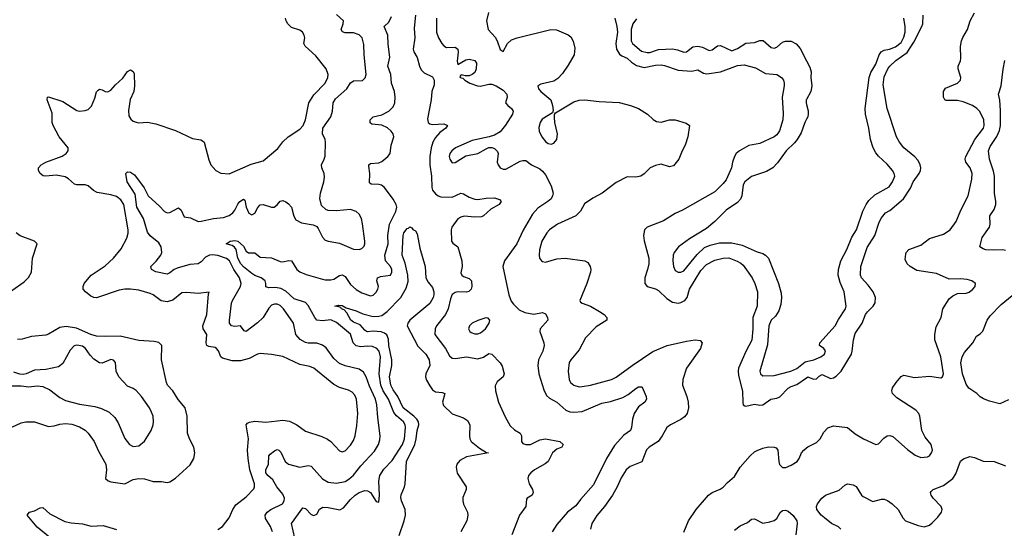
# Model space of a CAD drawing. Header units: inches. Extents: x 1771504 to 1971212, y 471788 to 643615.
# Tile 125 of 256: x 1794425 to 1801401, y 554256 to 557859. Entities that reach past the tile are written whole.
import ezdxf

# ---------------------------------------------------------------- set-up
doc = ezdxf.new("R2010")
doc.units = ezdxf.units.IN
doc.header["$MEASUREMENT"] = 0
doc.layers.add('B7595', color=7, linetype='Continuous')
doc.layers.add('B8505', color=7, linetype='Continuous')

msp = doc.modelspace()

# ---------------------------------------------------------------- linework, layer by layer
at = {"layer": 'B7595', "color": 5}
for points, elevation in [([(1795830, 554248.2), (1795862.7, 554270), (1795909.6, 554330), (1795936.3, 554390), (1795956.6, 554423.4), (1796030, 554479.5), (1796084.6, 554535.4), (1796089.7, 554550.3), (1796088.5, 554571.5), (1796056.4, 554670), (1796042.9, 554750), (1796039.9, 554810), (1796045.7, 554890), (1796029.7, 554990), (1796039.8, 555000.2), (1796052.7, 555007.3), (1796090, 555013.8), (1796170, 555007.9), (1796290, 555022.2), (1796336.1, 555016.1), (1796389.4, 554989.4), (1796450, 554944), (1796566.8, 554906.8), (1796606.7, 554886.7), (1796630.4, 554870), (1796690, 554805.5), (1796710, 554797.1), (1796730, 554804.9), (1796770, 554844.4), (1796790, 554878), (1796802, 554910), (1796814.7, 554985.3), (1796821.5, 555070), (1796812.3, 555170), (1796799.9, 555199.9), (1796781, 555221), (1796754.8, 555234.8), (1796690, 555254.6), (1796650, 555275.8), (1796510, 555390.7), (1796481.5, 555401.5), (1796410, 555415.3), (1796290, 555471.9), (1796210, 555486.8), (1796130, 555493.6), (1796110, 555489), (1796050, 555458.7), (1795990, 555441.9), (1795930, 555443.4), (1795861.2, 555461.2), (1795849.9, 555469.9), (1795833, 555513), (1795819.8, 555530), (1795810, 555536.3), (1795764.3, 555544.3), (1795750.7, 555550.7), (1795746, 555570), (1795750.6, 555630), (1795724.1, 555670), (1795722.4, 555690), (1795750.6, 555770), (1795763.7, 555916.3), (1795768.7, 555928.7), (1795690, 555919.8), (1795610, 555927.4), (1795574.9, 555925.1), (1795510, 555872.7), (1795470, 555859.9), (1795427.6, 555867.6), (1795370, 555909.8), (1795350, 555918.2), (1795270, 555943.8), (1795210, 555950.7), (1795170, 555950.6), (1795130, 555943.2), (1794970, 555888.3), (1794950, 555891.5), (1794930, 555901.3), (1794892, 555930), (1794875.1, 555950), (1794874, 555970), (1794882.4, 555990), (1794931.3, 556050), (1795030, 556115.8), (1795090, 556170.2), (1795143.7, 556236.3), (1795184.5, 556310), (1795193.1, 556346.9), (1795193.2, 556370), (1795162.5, 556550), (1795142.4, 556582.4), (1795110, 556606.8), (1795070, 556618.7), (1794973.7, 556633.7), (1794948.2, 556648.2), (1794910, 556681.5), (1794890, 556688.9), (1794830, 556689.8), (1794814.5, 556694.5), (1794770, 556732.6), (1794746.3, 556746.3), (1794682.4, 556757.6), (1794609.6, 556749.6), (1794592.1, 556752.1), (1794569.3, 556770), (1794559.3, 556790), (1794559.3, 556810), (1794578.4, 556830), (1794610, 556848.8), (1794727.1, 556892.9), (1794754.7, 556910), (1794769.7, 556930), (1794769.7, 556950), (1794704.5, 557030), (1794662.3, 557110), (1794656.4, 557130), (1794656.3, 557196.3), (1794620.7, 557290), (1794622, 557310), (1794630, 557313), (1794730, 557279.1), (1794830, 557214.9), (1794850, 557210.3), (1794890, 557214.6), (1794910, 557223.7), (1794933.2, 557246.8), (1794957.7, 557302.3), (1794970, 557346.8), (1794980.5, 557359.5), (1794990, 557367.7), (1795010, 557363), (1795030, 557350.6), (1795050, 557348), (1795070, 557360.5), (1795103, 557397), (1795156.4, 557443.6), (1795190, 557490.8), (1795210, 557504), (1795230, 557490.7), (1795235.6, 557475.6), (1795239, 557390), (1795233.8, 557350), (1795207.1, 557292.9), (1795194.9, 557214.9), (1795198.6, 557178.6), (1795213.7, 557153.7), (1795230, 557140.3), (1795250, 557132.6), (1795270, 557129.2), (1795330, 557132.3), (1795390, 557121.1), (1795530, 557074.8), (1795650, 557017.6), (1795707.7, 557007.8), (1795721.4, 557001.4), (1795731.7, 556990), (1795765.5, 556865.5), (1795779.3, 556830), (1795814, 556790), (1795850, 556772.7), (1795910, 556766.4), (1796064.1, 556835.9), (1796150, 556859.5), (1796254, 556946), (1796290, 556994.3), (1796327.4, 557030), (1796410, 557082.9), (1796434.3, 557110), (1796449.9, 557150.1), (1796473.6, 557270), (1796510, 557326.9), (1796589.8, 557410), (1796608.6, 557450), (1796610.9, 557470), (1796595.3, 557510), (1796523.4, 557603.4), (1796447.2, 557670), (1796439.2, 557690), (1796444.7, 557730), (1796441.5, 557750), (1796429.7, 557770), (1796410, 557784.2), (1796350, 557804), (1796323.7, 557830), (1796313.6, 557850), (1796308.3, 557870)], 580), ([(1796217.3, 554230), (1796201.6, 554270), (1796165.6, 554325.6), (1796164.8, 554350), (1796178.7, 554370), (1796205.1, 554390), (1796286, 554430), (1796299, 554450), (1796300.6, 554470), (1796290, 554496.8), (1796247.5, 554550), (1796218.3, 554598.3), (1796182.6, 554630), (1796168.9, 554650), (1796168.9, 554670), (1796187.1, 554710), (1796191.1, 554768.9), (1796199.2, 554780.8), (1796230, 554805.3), (1796250, 554813.4), (1796261, 554810), (1796276.4, 554796.4), (1796305.8, 554730), (1796330, 554710.2), (1796409.8, 554690.2), (1796470, 554701.3), (1796490, 554696.5), (1796570, 554607.1), (1796610, 554583.8), (1796670, 554576.3), (1796730, 554588.6), (1796756.7, 554603.3), (1796790, 554632.8), (1796842.2, 554697.8), (1796938.5, 554801.5), (1796968, 554850), (1796977.6, 554882.4), (1796979.8, 554910), (1796961.9, 555041.9), (1796956.4, 555130), (1796945.3, 555170), (1796903.6, 555263.6), (1796880.5, 555330), (1796861.3, 555361.3), (1796830, 555382.9), (1796730, 555406), (1796690, 555423.5), (1796650, 555458.7), (1796595.3, 555535.3), (1796570, 555554), (1796530, 555566.3), (1796470, 555566.9), (1796451.1, 555571.1), (1796412.9, 555592.9), (1796382.5, 555630), (1796364.8, 555710), (1796294.2, 555810), (1796270, 555833.8), (1796250, 555843.5), (1796230, 555844.5), (1796210, 555835.6), (1796190, 555814.3), (1796150.1, 555749.9), (1796110, 555712.1), (1796030, 555649.7), (1796015.3, 555655.3), (1795990, 555689.6), (1795950, 555686.6), (1795925.1, 555690), (1795912.3, 555710), (1795910.8, 555730), (1795924.8, 555850), (1795931.8, 555870), (1795989.1, 555970), (1795994.9, 555990), (1795983.6, 556030), (1795943, 556090), (1795911.3, 556150), (1795890, 556167.6), (1795830, 556187.4), (1795790, 556193.4), (1795770, 556191.9), (1795742.4, 556177.6), (1795710, 556143.9), (1795690, 556129.8), (1795630, 556124.2), (1795540.7, 556099.3), (1795519.6, 556090), (1795490, 556064.7), (1795470, 556056), (1795390, 556073.5), (1795358.4, 556090), (1795353.3, 556110), (1795392.3, 556147.7), (1795425.3, 556190), (1795431.7, 556210), (1795427.7, 556250), (1795410, 556278.7), (1795350, 556326.9), (1795330, 556354.5), (1795302, 556450), (1795254.5, 556530), (1795242.7, 556622.7), (1795186.2, 556710), (1795178, 556770), (1795190, 556782), (1795210, 556778.4), (1795239.3, 556759.3), (1795306.8, 556666.8), (1795335.8, 556610), (1795416.7, 556536.7), (1795450, 556500.3), (1795470, 556490.4), (1795490, 556492.2), (1795550, 556526.8), (1795568.4, 556508.4), (1795590, 556462.8), (1795635.6, 556455.6), (1795690, 556430.3), (1795710, 556431.3), (1795799, 556450), (1795870, 556457.8), (1795910, 556471.9), (1795935.3, 556490), (1795950.5, 556509.5), (1795970, 556552.4), (1795984.7, 556570), (1796010, 556587.3), (1796019.5, 556579.5), (1796030.4, 556530), (1796049.1, 556489.1), (1796070, 556476.3), (1796090, 556487.7), (1796112.3, 556527.7), (1796130, 556548), (1796150, 556548.5), (1796210, 556530.3), (1796228.2, 556531.8), (1796250, 556546.4), (1796270, 556572.4), (1796290, 556577), (1796310, 556568.9), (1796330, 556553.8), (1796350.2, 556530), (1796367.5, 556467.5), (1796381.8, 556441.8), (1796420.8, 556420.8), (1796505.4, 556405.4), (1796530, 556394), (1796540.7, 556380.7), (1796570, 556317.1), (1796590, 556297), (1796610, 556288.8), (1796690, 556274.7), (1796790, 556234), (1796830, 556231.8), (1796850, 556238.6), (1796866, 556254), (1796871.3, 556270), (1796871.2, 556290), (1796853.8, 556413.8), (1796846, 556450), (1796830, 556481.6), (1796810, 556498.9), (1796770, 556513.7), (1796670, 556504.5), (1796610, 556507.4), (1796593.5, 556513.5), (1796563.6, 556543.6), (1796552.4, 556592.4), (1796555.6, 556630), (1796579.9, 556710), (1796584.4, 556744.4), (1796581.1, 556770), (1796565.1, 556810), (1796563.5, 556830), (1796583, 556870), (1796588.3, 556891.7), (1796591.1, 556991.1), (1796588.2, 557010), (1796571.1, 557050), (1796572.4, 557090), (1796629.8, 557170.2), (1796642.3, 557210), (1796646.3, 557270), (1796661.8, 557298.2), (1796743.5, 557370), (1796770, 557411.8), (1796780.4, 557419.6), (1796790, 557425.3), (1796852.8, 557427.2), (1796872.5, 557447.5), (1796879.2, 557470), (1796865.8, 557610), (1796863.6, 557683.6), (1796851.3, 557730), (1796830.7, 557750.7), (1796790, 557764.5), (1796730, 557766), (1796711.5, 557771.5), (1796701.6, 557790), (1796716.2, 557830), (1796718.4, 557850), (1796670, 557894.7)], 560), ([(1796374.7, 554185.3), (1796349.8, 554290), (1796430, 554400.3), (1796450, 554396.5), (1796490, 554353), (1796510, 554346), (1796530, 554357.3), (1796550, 554390.5), (1796574, 554406), (1796610, 554404.5), (1796692.7, 554387.3), (1796719.1, 554400.9), (1796770, 554460.2), (1796802, 554490), (1796830, 554509.3), (1796870, 554523.2), (1796890, 554521.1), (1796910.3, 554510.4), (1796950, 554446), (1796970, 554442), (1796974.7, 554490), (1796969.8, 554589.8), (1796976.2, 554630), (1797004.5, 554675.5), (1797063, 554737), (1797136.6, 554850), (1797152.2, 554890), (1797157.4, 554970), (1797155.2, 554990), (1797144.4, 555010), (1797093.7, 555053.7), (1797076.4, 555076.4), (1797038.7, 555170), (1797000.6, 555230), (1796982.8, 555270), (1796972, 555350), (1796981.2, 555470), (1796970.9, 555510.9), (1796955, 555530), (1796924, 555544), (1796890, 555546.6), (1796842, 555542), (1796809.2, 555549.2), (1796788.7, 555570), (1796770, 555630.8), (1796670, 555715), (1796630, 555731.7), (1796570, 555725.7), (1796531.4, 555731.4), (1796515.2, 555750), (1796470, 555833.8), (1796450, 555855), (1796370, 555882.5), (1796310, 555936.1), (1796275.1, 555955.1), (1796237.3, 555962.7), (1796190, 555959.4), (1796170, 555967.3), (1796169.8, 555990), (1796163.8, 556010), (1796134.8, 556030), (1796090, 556046.7), (1796070, 556059.9), (1796010, 556108.5), (1795992.3, 556130), (1795970.9, 556170), (1795959.1, 556230), (1795947.6, 556247.6), (1795930, 556259.7), (1795888, 556270), (1795917.2, 556290), (1795950, 556294.6), (1795970, 556290.1), (1796010, 556254.4), (1796030, 556219.5), (1796046.6, 556206.6), (1796090, 556206.3), (1796130, 556176.2), (1796210, 556171.4), (1796270, 556146.6), (1796290, 556142.5), (1796330, 556153.8), (1796350, 556150.3), (1796388.1, 556090), (1796410, 556073.3), (1796454.2, 556054.2), (1796570, 556020.4), (1796590, 556015.6), (1796630, 556015.3), (1796650, 556021), (1796690, 556045.8), (1796710, 556051.6), (1796730, 556039.5), (1796770, 555983.1), (1796810, 555947.2), (1796850, 555922.8), (1796910, 555902.6), (1796930, 555906.7), (1796950, 555928.2), (1796962.4, 555950), (1796967.6, 555970), (1796956.2, 556010), (1796959.3, 556030), (1796981.3, 556038.7), (1797052.4, 556050), (1797061.4, 556070), (1797061.6, 556090), (1797052.3, 556110), (1797016.8, 556150), (1797012.4, 556190), (1797036.1, 556270), (1797032.8, 556330), (1797045.4, 556410), (1797090, 556500.3), (1797096.7, 556530), (1797091.8, 556550), (1797070, 556588), (1797010, 556671), (1796987.7, 556687.7), (1796970, 556692.3), (1796914.3, 556694.3), (1796904.2, 556704.2), (1796906.1, 556770), (1796897.7, 556822.3), (1796898.7, 556830), (1796910, 556838.9), (1796970, 556845), (1796990, 556854.7), (1797032.8, 556890), (1797048.8, 556910), (1797056.5, 556970), (1797074.9, 557030), (1797070.4, 557050), (1797056.8, 557070), (1797030, 557092.7), (1796990, 557112), (1796919.4, 557119.4), (1796908.8, 557128.8), (1796908.7, 557148.7), (1796929.5, 557170), (1796990, 557183.6), (1797040.3, 557210), (1797070, 557241), (1797081.8, 557270), (1797085.4, 557310), (1797081.6, 557350), (1797059.1, 557410), (1797054.4, 557470), (1797032.7, 557530), (1797047.4, 557592.6), (1797035, 557685), (1797034.5, 557750), (1797008.5, 557810), (1797039.5, 557840.5), (1797059.9, 557880.1)], 540), ([(1797230.1, 557890), (1797220.6, 557799.4), (1797225.6, 557730), (1797212.9, 557650), (1797218.1, 557630), (1797240.9, 557590), (1797257.7, 557530), (1797270, 557504.5), (1797290, 557481.7), (1797350, 557454.6), (1797360.6, 557430), (1797362, 557398), (1797346, 557350), (1797341.3, 557290), (1797315.4, 557155.4), (1797319.5, 557130), (1797330, 557120.3), (1797350, 557116.1), (1797430, 557120.3), (1797455.5, 557110), (1797444.4, 557090), (1797401.3, 557058.7), (1797370, 557025), (1797351.2, 556990), (1797340.1, 556950), (1797330.7, 556890), (1797330.1, 556830), (1797342.5, 556750), (1797345.5, 556670), (1797350, 556650.6), (1797370, 556624.7), (1797390, 556610.2), (1797410, 556603.6), (1797490, 556601.1), (1797550, 556630.3), (1797570, 556625.2), (1797610, 556602.5), (1797650, 556587.2), (1797670, 556585), (1797730, 556595.1), (1797790, 556595.9), (1797824.6, 556584.6), (1797836.4, 556570), (1797822.6, 556550), (1797762.7, 556517.3), (1797710.6, 556469.4), (1797696.9, 556463.1), (1797650, 556458.8), (1797573.1, 556466.9), (1797550, 556460.7), (1797530, 556448.3), (1797486.5, 556390), (1797482.4, 556370), (1797484.2, 556290), (1797494.7, 556274.7), (1797528.7, 556248.7), (1797557.4, 556150), (1797560.3, 556110), (1797550, 556066), (1797557.1, 556050), (1797570, 556039.5), (1797610, 556026), (1797626, 556010), (1797628.8, 555970), (1797623.1, 555950), (1797607.4, 555932.6), (1797590, 555928.4), (1797528.4, 555931.6), (1797510, 555927.1), (1797490, 555911.5), (1797477.4, 555882.6), (1797461.8, 555810), (1797440.9, 555770), (1797378.2, 555690), (1797368.1, 555668.1), (1797367.1, 555630), (1797442, 555530), (1797470, 555478), (1797490, 555461.6), (1797510, 555459.5), (1797590, 555471.2), (1797670, 555457.4), (1797710.7, 555469.3), (1797750, 555493.7), (1797770.6, 555490), (1797830, 555428), (1797843.6, 555403.6), (1797856.9, 555350), (1797850.2, 555329.7), (1797807.5, 555292.5), (1797794.4, 555265.6), (1797795.3, 555230), (1797817.4, 555150), (1797864.5, 555044.5), (1797901.1, 554981.1), (1797930, 554954), (1797970.5, 554930), (1797979.5, 554910), (1797980.9, 554870), (1797990, 554857.6), (1798010, 554848.6), (1798044, 554850), (1798110, 554881.8), (1798150, 554888.9), (1798251, 554870), (1798274.8, 554850), (1798266, 554830), (1798230, 554815.6), (1798199.3, 554790), (1798170.3, 554729.7), (1798147.7, 554712.2), (1798073.4, 554670), (1798047.3, 554650), (1798030.6, 554630), (1798026, 554610), (1798034.9, 554570), (1798059.1, 554530), (1798064, 554510), (1798054.8, 554490), (1798021, 554470), (1798016.8, 554463.2), (1798010.4, 554410), (1797966.4, 554350), (1797911.5, 554210)], 540), ([(1797378.5, 557870), (1797378, 557770), (1797391.3, 557730), (1797416.1, 557690), (1797430, 557673.1), (1797450, 557662.4), (1797510, 557664.9), (1797528.7, 557650), (1797531.1, 557628.9), (1797523.8, 557563.8), (1797530, 557541), (1797584.8, 557575.2), (1797610, 557579.7), (1797650.1, 557570.1), (1797661.3, 557550), (1797659.5, 557510), (1797650, 557485.6), (1797630, 557469.6), (1797610, 557461.6), (1797581.2, 557461.2), (1797552.7, 557467.3), (1797543.6, 557456.4), (1797546, 557450), (1797563.8, 557443.8), (1797578.8, 557430), (1797614.8, 557410), (1797669, 557389), (1797690, 557387.2), (1797750, 557402.6), (1797770, 557403.1), (1797802, 557390), (1797850, 557359.5), (1797876.4, 557330), (1797878.4, 557310), (1797867.3, 557270), (1797882.8, 557250), (1797910.4, 557230), (1797920.3, 557210), (1797916.9, 557190), (1797867.8, 557112.2), (1797830, 557065.1), (1797790, 557041.3), (1797751.7, 557028.3), (1797630, 557002.4), (1797512.7, 556950), (1797485.7, 556930), (1797473.1, 556910), (1797468.4, 556890), (1797471.8, 556870), (1797490, 556845.3), (1797510, 556846.3), (1797586.2, 556893.8), (1797670, 556911.7), (1797730, 556944.2), (1797750, 556952.4), (1797770, 556954.4), (1797790, 556946.4), (1797810, 556926), (1797814.6, 556910), (1797809, 556850), (1797814.9, 556830), (1797830, 556808.7), (1797850, 556798.9), (1797870, 556800.8), (1797970, 556855.5), (1797990, 556862.4), (1798010, 556862.3), (1798051.7, 556831.7), (1798110, 556802.6), (1798130, 556785), (1798150, 556759.1), (1798190, 556682), (1798203.9, 556630), (1798200.9, 556610), (1798190.3, 556590), (1798168, 556570), (1798096.7, 556523.3), (1798058.4, 556481.6), (1797991.8, 556368.2), (1797948.3, 556270), (1797860.2, 556150), (1797848, 556110), (1797890.1, 555910.1), (1797906, 555866), (1797922.7, 555842.7), (1797964.1, 555804.1), (1798003.9, 555783.9), (1798067.4, 555772.6), (1798130, 555785.3), (1798150, 555776.3), (1798164.4, 555750), (1798168, 555730), (1798113, 555670), (1798110.6, 555649.4), (1798138.9, 555570), (1798140.9, 555550), (1798130.3, 555510.3), (1798100.7, 555450), (1798096.5, 555410), (1798102, 555350), (1798137.8, 555237.8), (1798157.5, 555197.5), (1798178.9, 555178.9), (1798230, 555148.8), (1798293.6, 555093.7), (1798321.6, 555081.6), (1798350, 555078.2), (1798410, 555082.5), (1798550, 555141.3), (1798610, 555155), (1798697.2, 555182.8), (1798737.1, 555202.9), (1798790, 555246.4), (1798810, 555257), (1798830, 555259.1), (1798834.7, 555254.7), (1798862.4, 555190), (1798865.5, 555170), (1798853.4, 555150), (1798810, 555116.3), (1798779.6, 555070), (1798766.7, 555030), (1798760.3, 554970), (1798752.2, 554950), (1798704.5, 554915.5), (1798638.2, 554841.8), (1798583.6, 554750), (1798490, 554563.5), (1798399.3, 554460.7), (1798364.9, 554415.1), (1798305.5, 554370), (1798230, 554282), (1798198.5, 554230)], 560), ([(1797746.3, 557910), (1797732, 557850), (1797744.6, 557790), (1797794.1, 557734.1), (1797807.5, 557710), (1797830, 557647.3), (1797850, 557634), (1797881.4, 557690), (1797910, 557715.5), (1797950, 557729.5), (1798189.3, 557789.3), (1798227.3, 557787.3), (1798310, 557750.4), (1798330, 557736.3), (1798347.4, 557707.4), (1798357.1, 557657.1), (1798353, 557610), (1798310, 557535.5), (1798270, 557478.7), (1798237.1, 557442.9), (1798210, 557423.4), (1798117.1, 557402.9), (1798095.5, 557390), (1798101.3, 557370), (1798118.3, 557350), (1798187.2, 557290), (1798200.3, 557250), (1798204.9, 557215.1), (1798201, 557199), (1798126.6, 557153.4), (1798111.8, 557130), (1798104.2, 557095.8), (1798106.5, 557070), (1798124.9, 557030), (1798150, 556995.3), (1798170, 556981.3), (1798190, 556976.9), (1798210, 556984), (1798231.6, 557010), (1798234.9, 557050), (1798217, 557130), (1798213.6, 557166.4), (1798214, 557186), (1798221.6, 557198.4), (1798350, 557275.9), (1798390, 557289.2), (1798430, 557291.2), (1798530, 557280.2), (1798672.2, 557272.2), (1798751.5, 557251.5), (1798808.4, 557230), (1798872.2, 557190), (1798912.8, 557152.8), (1798937.6, 557137.6), (1798970, 557132.9), (1799030, 557148.5), (1799068.5, 557148.5), (1799146.9, 557126.9), (1799170.6, 557110), (1799157.6, 557030), (1799139.5, 556970), (1799117.6, 556930), (1799094, 556870), (1799056.3, 556823.7), (1799030, 556816), (1798970, 556834.4), (1798930, 556827), (1798891.2, 556808.8), (1798850, 556766.9), (1798824.9, 556750), (1798790, 556742.8), (1798730, 556745.6), (1798650, 556705.5), (1798551.3, 556630), (1798484.8, 556595.2), (1798425.5, 556554.5), (1798398.6, 556501.4), (1798364.6, 556470), (1798236, 556410), (1798178.2, 556370), (1798159.3, 556350), (1798124.3, 556290), (1798107.5, 556227.5), (1798104.9, 556190), (1798108.5, 556168.5), (1798121, 556150), (1798130, 556144.9), (1798150, 556142), (1798230, 556164.2), (1798290, 556170.3), (1798430, 556151.5), (1798450, 556139.5), (1798467.9, 556110), (1798471.2, 556090), (1798468.1, 556070), (1798442.2, 555990), (1798394, 555870), (1798398.8, 555858.8), (1798410.5, 555850.5), (1798469.5, 555830.5), (1798532.5, 555792.5), (1798567, 555770), (1798584.2, 555750), (1798584.4, 555730), (1798510, 555682.2), (1798434.2, 555605.8), (1798390, 555521.3), (1798328.7, 555450), (1798317, 555430), (1798311.6, 555370), (1798317.7, 555310), (1798327.7, 555290), (1798350, 555270.3), (1798390, 555258.7), (1798410, 555259.5), (1798470, 555270.3), (1798618.4, 555310), (1798650, 555325.8), (1798764.2, 555410), (1798910, 555507.9), (1799012, 555550), (1799150, 555582.3), (1799210, 555591.2), (1799247.2, 555587.2), (1799261.3, 555570), (1799249, 555530), (1799150.2, 555390), (1799123.5, 555310), (1799121.3, 555270), (1799152.4, 555190), (1799162.2, 555150), (1799163.5, 555110), (1799153, 555070), (1799134.1, 555045.9), (1799110, 555025.8), (1799034.9, 554990), (1799010.3, 554970), (1798976.9, 554910), (1798948.1, 554871.9), (1798884.4, 554830), (1798867, 554813), (1798832.9, 554727.1), (1798750, 554693.8), (1798721.3, 554670), (1798685.5, 554614.5), (1798658.4, 554550), (1798625.4, 554490), (1798568.8, 554411.2), (1798514.1, 554345.9), (1798478, 554290), (1798470.3, 554250)], 580), ([(1798641.3, 557870), (1798656.5, 557810), (1798661.3, 557770), (1798649.1, 557690), (1798653.5, 557650), (1798673.7, 557613.7), (1798690, 557602), (1798730, 557586.9), (1798758.8, 557558.8), (1798795, 557535), (1798850, 557519.8), (1798930, 557536.1), (1798970, 557538.5), (1798994.5, 557534.5), (1799090, 557500.7), (1799185, 557495), (1799230, 557503.9), (1799270, 557480.1), (1799294.1, 557474.1), (1799389.9, 557490.1), (1799510, 557535.1), (1799558.9, 557538.9), (1799638.2, 557518.3), (1799710, 557476.9), (1799790.2, 557470.2), (1799823.1, 557450), (1799835.6, 557430), (1799841.3, 557410), (1799840.7, 557390), (1799827.6, 557310), (1799834.4, 557194.4), (1799831.6, 557150), (1799807.8, 557072.2), (1799790, 557043.1), (1799771.1, 557028.9), (1799670, 556982.2), (1799590, 556967.7), (1799525.7, 556930), (1799502.3, 556910), (1799488.2, 556890), (1799474.5, 556850), (1799468.7, 556810), (1799430, 556724.4), (1799410, 556698), (1799350, 556638.2), (1799121.3, 556510), (1799070, 556486.2), (1798986.5, 556433.5), (1798870.6, 556390), (1798852.7, 556370), (1798843.7, 556330), (1798848.8, 556291.2), (1798883.6, 556170), (1798881.8, 556130), (1798873.4, 556090), (1798853, 556030), (1798853.2, 555990), (1798870, 555968.5), (1798930, 555952.5), (1798950, 555941), (1799010, 555884), (1799050, 555858.6), (1799090, 555851.7), (1799110, 555855.1), (1799137.3, 555870), (1799153.1, 555890), (1799171, 555950), (1799250, 556081.4), (1799290, 556123.7), (1799350, 556155.4), (1799409.9, 556170.1), (1799450, 556171), (1799508.2, 556148.2), (1799534.4, 556134.4), (1799550, 556120.3), (1799613.6, 556030), (1799632.4, 555990), (1799651.2, 555930), (1799650.2, 555830), (1799618.6, 555750), (1799619.8, 555670), (1799611.2, 555588.8), (1799570, 555507.6), (1799517.8, 555390), (1799514.2, 555370), (1799517.7, 555337.7), (1799547, 555227), (1799547.7, 555147.7), (1799551.4, 555131.4), (1799563.2, 555123.2), (1799570, 555121.3), (1799630, 555135.1), (1799670, 555127.9), (1799690, 555130.1), (1799747.6, 555170), (1799790, 555177.1), (1799810, 555187.7), (1799870, 555248.6), (1799890, 555261.6), (1799930, 555275), (1800000, 555322.3)], 620), ([(1798794.4, 557865.6), (1798768.9, 557830), (1798756.2, 557790), (1798757.8, 557710), (1798766.8, 557690), (1798830, 557636.8), (1798870, 557626.8), (1798890, 557627.3), (1798950, 557648.4), (1799051.2, 557651.2), (1799086, 557646), (1799130, 557627.5), (1799150, 557630.2), (1799194.6, 557665.4), (1799230, 557671.5), (1799263.3, 557663.3), (1799310, 557639.6), (1799330, 557644.9), (1799370, 557673.2), (1799390, 557675), (1799470, 557639.1), (1799510, 557655.2), (1799570, 557692.5), (1799630, 557697), (1799670, 557712.2), (1799691.5, 557711.5), (1799750, 557662.4), (1799770, 557656.5), (1799790, 557663.1), (1799830, 557699.1), (1799850, 557706), (1799890, 557706.7), (1799926.5, 557686.5), (1799955, 557655), (1800000, 557568.4)], 640), ([(1800000, 557293.7), (1799998, 557290), (1799996.5, 557270), (1800000, 557257)], 640), ([(1800000, 557153.9), (1799988.1, 557130), (1799961.7, 557058.3), (1799934.4, 557010), (1799914.5, 556985.5), (1799854.6, 556930), (1799794.3, 556845.7), (1799760.4, 556810), (1799716.5, 556783.5), (1799610, 556746.9), (1799563.1, 556710), (1799550, 556689.2), (1799542, 556610), (1799531.8, 556588.2), (1799510, 556563.5), (1799430, 556509.7), (1799350.2, 556429.8), (1799290, 556380.5), (1799170, 556306), (1799093, 556250), (1799061.3, 556210), (1799054, 556190), (1799052, 556150), (1799057.6, 556110), (1799070, 556082), (1799090.4, 556070.4), (1799110, 556070.4), (1799130, 556080.3), (1799224.2, 556195.8), (1799275.7, 556244.3), (1799317.7, 556262.3), (1799383, 556277), (1799470, 556278.2), (1799542.7, 556262.7), (1799650, 556213.2), (1799690, 556201.7), (1799710.1, 556190.1), (1799729.3, 556170), (1799801.2, 555990), (1799820.5, 555920.5), (1799823.5, 555890), (1799818.2, 555841.8), (1799804, 555796), (1799780.5, 555759.5), (1799749.2, 555730), (1799732, 555690), (1799723.3, 555556.7), (1799669.2, 555370), (1799674, 555350), (1799690, 555336.5), (1799770, 555339.5), (1799887.6, 555370), (1799930, 555388.9), (1799990, 555435.9), (1800000, 555438.2)], 640), ([(1797114, 554206), (1797148.8, 554310), (1797157.8, 554350), (1797156, 554390), (1797131.1, 554450), (1797126.5, 554473.5), (1797127.6, 554492.4), (1797152.4, 554550), (1797156.5, 554570), (1797166.2, 554730), (1797224.9, 554850), (1797234.6, 554890), (1797240.9, 554950), (1797253.2, 554990), (1797251.4, 555010), (1797239, 555030), (1797218.5, 555050), (1797141.9, 555110), (1797103.3, 555190), (1797070, 555236.5), (1797054, 555270), (1797045.6, 555330), (1797060.7, 555410), (1797062.1, 555450), (1797041, 555550), (1797036.9, 555596.9), (1797025.5, 555625.5), (1797010, 555639.2), (1796987.1, 555647.1), (1796930, 555653.6), (1796890, 555647.2), (1796882.6, 555650), (1796870, 555658.4), (1796836.9, 555696.9), (1796790, 555716.8), (1796771.9, 555730), (1796741.7, 555781.7), (1796722.8, 555802.8), (1796705.1, 555810), (1796699.4, 555819.4), (1796685.7, 555825.7), (1796658, 555830), (1796684.2, 555835.8), (1796710, 555834), (1796737.6, 555817.6), (1796810, 555795.8), (1796856, 555776), (1796930, 555757.3), (1796970, 555757.6), (1796990, 555763.2), (1797028.5, 555791.5), (1797125.1, 555890), (1797162.1, 555957.9), (1797176.6, 556003.3), (1797175.4, 556050), (1797155.1, 556135.1), (1797135.1, 556190), (1797140.9, 556330), (1797146.4, 556350), (1797170, 556379.1), (1797178.9, 556381.1), (1797190, 556391.3), (1797203.6, 556383.6), (1797211.6, 556371.6), (1797230, 556362), (1797241, 556341), (1797259.4, 556239.4), (1797297.1, 556110), (1797303, 556030), (1797319.3, 555999.3), (1797350, 555961.6), (1797359.4, 555930), (1797359.4, 555910), (1797355, 555890), (1797330.9, 555849.1), (1797189.6, 555730.4), (1797174.5, 555710), (1797171, 555690), (1797245.1, 555545.1), (1797303.2, 555490), (1797325.5, 555450), (1797330.1, 555410), (1797302.7, 555350), (1797300.1, 555330), (1797306.5, 555306.5), (1797330, 555266.4), (1797350, 555236.9), (1797370, 555222.7), (1797417.7, 555217.7), (1797437, 555210), (1797420.1, 555150), (1797426.7, 555126.7), (1797490, 555066), (1797570, 555038.8), (1797598.8, 555018.8), (1797614.7, 554990), (1797611, 554910), (1797614.5, 554890), (1797624.9, 554870), (1797683.6, 554823.6), (1797733.4, 554793.4), (1797746, 554790), (1797590, 554763.1), (1797543.6, 554736.4), (1797522.5, 554710), (1797518, 554690), (1797525.7, 554645.7), (1797588.9, 554550), (1797588.9, 554530), (1797564.6, 554475.4), (1797564.2, 554450), (1797570, 554426.7), (1797597.1, 554370), (1797600.6, 554350), (1797593.1, 554310), (1797550.9, 554230)], 520), ([(1794370, 555940.2), (1794457.9, 556002.1), (1794488.5, 556031.5), (1794507.8, 556070), (1794515, 556170), (1794549.6, 556270), (1794529.5, 556290), (1794428.3, 556328.3), (1794399.7, 556350)], 620), ([(1794370, 554973), (1794436.2, 555003.8), (1794468, 555010), (1794530, 555010.2), (1794630, 554977.4), (1794670, 554981.1), (1794710, 554994), (1794750, 554998.6), (1794794.1, 554994.1), (1794850, 554975.8), (1794890, 554950.3), (1794910.1, 554930.1), (1794951.8, 554871.8), (1794983.5, 554803.5), (1795036.4, 554710), (1795041.3, 554670), (1795033.4, 554610), (1795051.8, 554591.8), (1795070, 554584.9), (1795170, 554571.3), (1795230, 554602.7), (1795270, 554609.3), (1795310, 554607.2), (1795370, 554588.1), (1795430, 554587.6), (1795470, 554580.9), (1795490, 554584.9), (1795530, 554610.3), (1795633.8, 554706.2), (1795659.1, 554750), (1795666.9, 554790), (1795658, 554830), (1795627.6, 554890), (1795613.6, 554930), (1795611.3, 555050), (1795598, 555110), (1795548, 555168), (1795509.3, 555229.3), (1795473, 555270), (1795464.1, 555290), (1795430.7, 555450), (1795431.1, 555550), (1795411.5, 555571.5), (1795378.7, 555578.7), (1795270, 555586.8), (1795136, 555616), (1795030, 555613.6), (1794970, 555617.9), (1794930, 555628), (1794826.9, 555673.1), (1794754.1, 555685.9), (1794710, 555677.3), (1794630, 555631.6), (1794610, 555624.6), (1794510, 555615), (1794443.7, 555596.3), (1794410, 555592.4)], 620), ([(1794350, 555265.7), (1794434.9, 555265.1), (1794490, 555258.9), (1794550, 555264.6), (1794590, 555260.3), (1794638, 555238), (1794710, 555181.8), (1794750, 555161.5), (1794850, 555136.3), (1794958.6, 555118.6), (1795005.6, 555105.6), (1795058.3, 555078.3), (1795100.2, 555040.2), (1795122, 555002), (1795170, 554892.7), (1795203, 554850), (1795230, 554836.4), (1795270, 554839.3), (1795310, 554873), (1795357.7, 554950), (1795371.6, 554988.4), (1795374.2, 555010), (1795370.8, 555050), (1795359.7, 555079.7), (1795343.9, 555110), (1795288.9, 555188.9), (1795250, 555231.8), (1795230, 555245.6), (1795190, 555262), (1795127, 555330), (1795109.6, 555370), (1795103.7, 555430), (1795090, 555446), (1795070, 555451.5), (1795010, 555425.1), (1794990, 555427), (1794950, 555454), (1794923.5, 555483.5), (1794892.4, 555530), (1794870, 555545.1), (1794830, 555554), (1794810, 555549.6), (1794781.8, 555518.2), (1794730, 555422.7), (1794699.5, 555400.5), (1794610, 555380.5), (1794530, 555375.1), (1794470, 555349.4), (1794450, 555346.6), (1794427.2, 555347.2), (1794383, 555363)], 640), ([(1799130, 554228), (1799162.9, 554310), (1799217.2, 554390), (1799306.2, 554490), (1799330.5, 554509.5), (1799387.7, 554532.3), (1799410, 554548.2), (1799439.3, 554580.7), (1799490, 554624.2), (1799529.8, 554690), (1799599.8, 554770), (1799630, 554796.9), (1799650, 554806.9), (1799690, 554823.6), (1799730, 554832.4), (1799770, 554831.8), (1799785.3, 554825.3), (1799795.3, 554810), (1799802.3, 554730), (1799808.2, 554708.2), (1799830, 554686.4), (1799853.6, 554686.4), (1799890, 554702.4), (1799932.7, 554730), (1799947, 554750), (1799962.9, 554790), (1799979.5, 554810), (1800000, 554825.2)], 580), ([(1794638.5, 554190), (1794550, 554263.5), (1794478.4, 554350), (1794494, 554370), (1794530, 554380.3), (1794570, 554402), (1794590, 554404.4), (1794638, 554358), (1794744.2, 554304.2), (1794790, 554294.2), (1794870, 554287.8), (1794932.3, 554272.3), (1795016.6, 554276.6), (1795110, 554247.1)], 580), ([(1799490, 554242), (1799530, 554273.4), (1799582.5, 554297.5), (1799610, 554320.7), (1799630, 554324), (1799690, 554293.4), (1799738.9, 554301.1), (1799769.5, 554310.5), (1799790, 554326), (1799812.1, 554367.9), (1799830, 554382.8), (1799850, 554384.9), (1799870, 554378), (1799905.9, 554345.8), (1799930.6, 554310), (1799933, 554290), (1799923.1, 554210)], 560)]:
    msp.add_lwpolyline(points, dxfattribs=dict(at, elevation=elevation))
at = {"layer": 'B7595', "color": 5, "elevation": 560}
msp.add_lwpolyline([(1797727.5, 555747.5), (1797670, 555727.8), (1797630.4, 555710), (1797611.8, 555690), (1797604.2, 555670), (1797614.4, 555650), (1797623.6, 555643.6), (1797650, 555634.7), (1797670, 555634.4), (1797690, 555640.7), (1797725.1, 555670), (1797750.8, 555710), (1797755.4, 555730), (1797744.4, 555744.4)], close=True, dxfattribs=at)
at = {"layer": 'B8505', "color": 5}
for points, elevation in [([(1800000, 554825.2), (1800010, 554832.7), (1800070, 554863.8), (1800095.6, 554890), (1800123.3, 554936.7), (1800150, 554966.7), (1800190, 554982.3), (1800290.3, 554970.3), (1800345.4, 554925.4), (1800403, 554890), (1800490, 554850.4), (1800510, 554853.4), (1800546.2, 554893.8), (1800570, 554910.4), (1800590, 554912.7), (1800610, 554906), (1800713.9, 554813.9), (1800770, 554774.9), (1800810, 554756.5), (1800856.8, 554763.2), (1800870, 554770.5), (1800885.6, 554790), (1800891.1, 554810), (1800883, 554850), (1800841, 554901), (1800815.6, 554950), (1800803.5, 555050), (1800795.3, 555070), (1800773.2, 555093.2), (1800640.5, 555180.5), (1800609.6, 555210), (1800604.2, 555230), (1800609.7, 555250), (1800635.4, 555290), (1800670, 555330.4), (1800690, 555340.4), (1800764.4, 555324.4), (1800870, 555333.6), (1800950, 555322.3), (1800962.9, 555330), (1800969.7, 555350.3), (1800951.7, 555470), (1800909.2, 555590), (1800909.1, 555630), (1800917.8, 555682.2), (1800953.5, 555750), (1800964.2, 555810), (1801010, 555881.1), (1801036.6, 555903.4), (1801070, 555918.5), (1801130, 555920.7), (1801151.8, 555928.3), (1801178.9, 555950), (1801194.7, 555970), (1801196.9, 555990), (1801170, 556008.2), (1801138.5, 556018.5), (1801090, 556023.2), (1801010, 556019.7), (1800920.7, 556060.7), (1800782.3, 556082.3), (1800733.6, 556110), (1800711.5, 556130), (1800699.3, 556159.3), (1800702.8, 556197.2), (1800706, 556210), (1800724.5, 556230), (1800810, 556262.4), (1800870, 556307.9), (1800970, 556339.7), (1801016.9, 556370), (1801060.9, 556430), (1801092.4, 556510), (1801146, 556610), (1801171.2, 556728.8), (1801173.3, 556770), (1801159.2, 556810), (1801128.6, 556850), (1801122.4, 556870), (1801128, 556890), (1801191, 557010), (1801252.9, 557090), (1801258.2, 557110), (1801255, 557150), (1801227.8, 557207.8), (1801206.6, 557230), (1801175.1, 557250), (1801110, 557276.2), (1801070, 557286.3), (1800990, 557285.7), (1800979.3, 557290), (1800969.8, 557309.8), (1800969.8, 557350.2), (1800985.3, 557374.7), (1801069.6, 557410), (1801089.7, 557430), (1801092, 557450), (1801075.1, 557510), (1801074.3, 557530), (1801090, 557566.8), (1801093.4, 557586.6), (1801091.6, 557668.4), (1801098.7, 557710), (1801106.6, 557733.4), (1801140.9, 557790), (1801159.7, 557850), (1801190, 557908)], 580), ([(1800000, 555322.3), (1800010, 555329.1), (1800050, 555312.2), (1800070, 555314.2), (1800090, 555334.3), (1800110, 555345.8), (1800170, 555316.3), (1800190, 555320.8), (1800210, 555333), (1800246.1, 555370), (1800318, 555490), (1800324.1, 555510), (1800332, 555590), (1800345.2, 555634.8), (1800393.5, 555710), (1800417.7, 555770), (1800431, 555790), (1800470.8, 555830), (1800485.9, 555854.1), (1800487.9, 555890), (1800472.2, 555930), (1800437.4, 555977.4), (1800389.9, 556030), (1800381.7, 556050), (1800383.7, 556110), (1800430, 556246.2), (1800483.5, 556330), (1800515.2, 556424.8), (1800530, 556456.1), (1800559.7, 556490), (1800590, 556507.4), (1800687.7, 556590), (1800735.3, 556664.7), (1800755.3, 556710), (1800797.8, 556770), (1800806.8, 556790), (1800809.8, 556810), (1800805.7, 556830), (1800790, 556861.1), (1800767.3, 556887.3), (1800690, 556950.9), (1800658.4, 556990), (1800636.5, 557030), (1800571.6, 557230), (1800543.4, 557396.6), (1800550, 557454.9), (1800575.2, 557510), (1800590, 557530.2), (1800633, 557570), (1800713.4, 557626.6), (1800760.2, 557699.8), (1800817.3, 557810), (1800823.2, 557830), (1800827.1, 557890)], 620), ([(1800000, 555438.2), (1800052.3, 555450), (1800100.9, 555470), (1800127, 555490), (1800132.9, 555512.9), (1800121.2, 555530), (1800092.7, 555550), (1800094.3, 555570), (1800202.5, 555690), (1800225, 555735), (1800276.4, 555810), (1800281.1, 555830), (1800265.6, 555930), (1800237.6, 555997.6), (1800223.5, 556050), (1800225.1, 556090), (1800243.5, 556150), (1800284.2, 556230), (1800321.8, 556318.2), (1800353.3, 556370), (1800398.7, 556501.3), (1800422, 556550), (1800442, 556578), (1800482.7, 556617.3), (1800584.9, 556675.1), (1800609.7, 556710), (1800624.7, 556750), (1800621.6, 556770), (1800609.6, 556790), (1800570, 556835.8), (1800510, 556891.2), (1800490, 556914.7), (1800470.8, 556950), (1800452.5, 557010), (1800441.6, 557090), (1800417, 557190), (1800414.1, 557230), (1800444, 557450), (1800455.1, 557484.9), (1800490, 557543.9), (1800515, 557610), (1800529.1, 557630.9), (1800550, 557641.8), (1800587, 557650), (1800630, 557666.9), (1800670, 557697.4), (1800690, 557735.5), (1800699.3, 557770), (1800699.2, 557810), (1800689.7, 557870)], 640), ([(1800000, 557568.4), (1800023.4, 557523.4), (1800032.3, 557490), (1800030.2, 557450), (1800038, 557390), (1800030.2, 557349.8), (1800000, 557293.7)], 640), ([(1801410, 556223.4), (1801390, 556227.9), (1801325.3, 556225.3), (1801270, 556229.7), (1801250, 556235.1), (1801227.3, 556250), (1801244.9, 556315.1), (1801295.1, 556390), (1801301.1, 556410), (1801298.3, 556470), (1801330, 556514.9), (1801341.4, 556550), (1801341.8, 556570), (1801330.3, 556630), (1801331.1, 556751.1), (1801324.8, 556784.8), (1801295.7, 556870), (1801289.8, 556930), (1801299.7, 556960.3), (1801348.2, 557031.8), (1801366.6, 557073.4), (1801373.5, 557110), (1801374.5, 557214.5), (1801369.8, 557289.8), (1801359.7, 557330), (1801377.6, 557390), (1801391.8, 557508.2), (1801405.2, 557570)], 560), ([(1800000, 557257), (1800012.2, 557212.2), (1800012.4, 557190), (1800008, 557170), (1800000, 557153.9)], 640), ([(1801430, 555166), (1801370, 555138.7), (1801295.5, 555155.5), (1801252.3, 555172.3), (1801230, 555187), (1801206, 555210), (1801150, 555249.6), (1801130, 555276.2), (1801103.7, 555350), (1801092.2, 555427.8), (1801101.3, 555470), (1801118.2, 555501.8), (1801177, 555570), (1801203.3, 555616.7), (1801230, 555633), (1801248.4, 555651.6), (1801279.1, 555730), (1801300, 555760), (1801379, 555841), (1801455.8, 555904.2)], 560), ([(1800242.4, 554250), (1800226.3, 554266.3), (1800177, 554290), (1800127, 554330), (1800103.7, 554350), (1800072.3, 554390), (1800069.6, 554410), (1800078, 554430), (1800107.3, 554470), (1800133.2, 554490), (1800230, 554526), (1800270, 554560.5), (1800290, 554570.4), (1800330, 554564.9), (1800352, 554552), (1800390, 554491), (1800402, 554482), (1800470, 554446.7), (1800530, 554462.8), (1800550, 554462), (1800573.2, 554453.2), (1800606.7, 554430), (1800648.2, 554390), (1800681.6, 554330), (1800700.7, 554310), (1800790, 554275.8), (1800833.3, 554266.7), (1800870, 554277.6), (1800890, 554293.7), (1800930, 554335.3), (1800955.8, 554370), (1800959.7, 554390), (1800953.6, 554410), (1800895.8, 554470), (1800883.5, 554490), (1800878.4, 554510), (1800882.6, 554517.4), (1800896, 554530), (1800970, 554559.5), (1801036.2, 554610), (1801057.6, 554642.4), (1801090, 554731), (1801112.1, 554747.9), (1801155.5, 554764.5), (1801190, 554756.5), (1801251.2, 554731.2), (1801330, 554728.7), (1801410, 554698.9)], 560)]:
    msp.add_lwpolyline(points, dxfattribs=dict(at, elevation=elevation))

doc.saveas('drawing.dxf')
